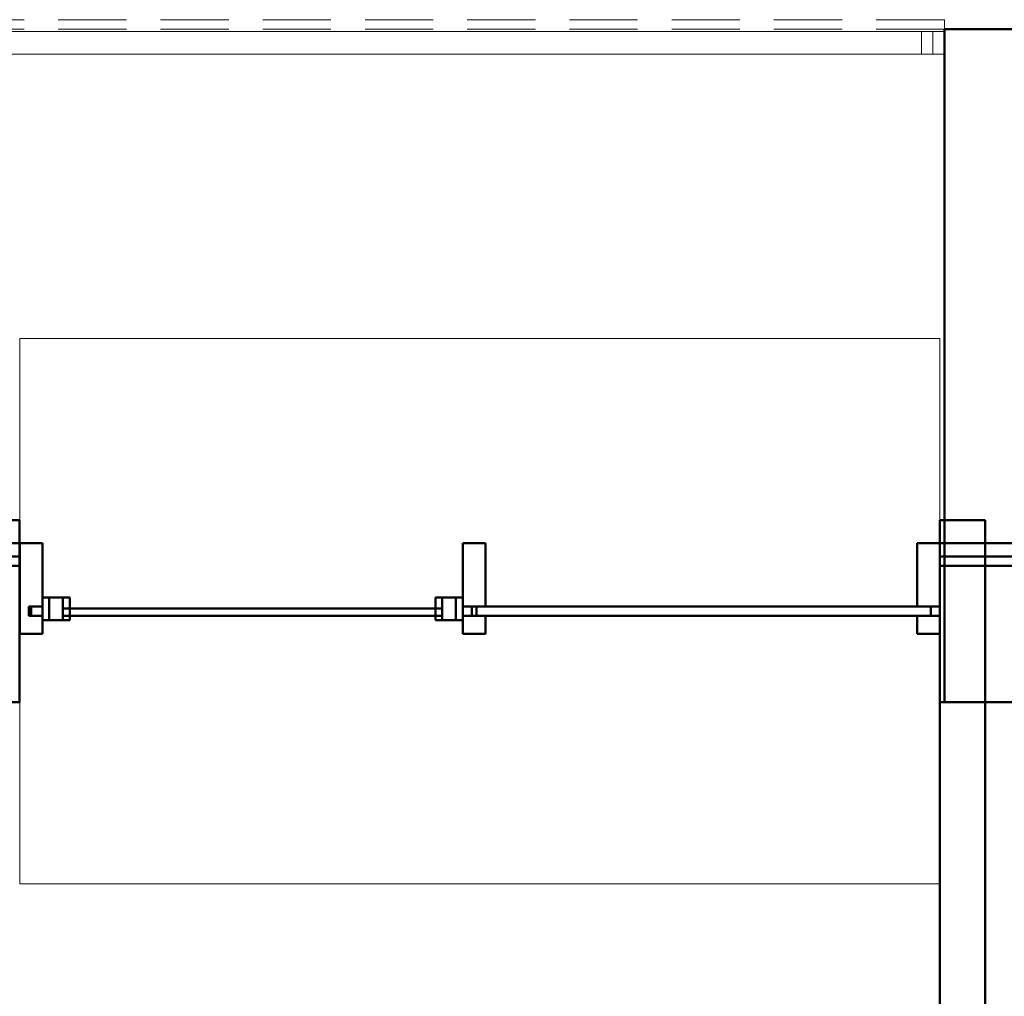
# Model space of a CAD drawing. Header units: millimetres. Extents: x -121 to 21826, y 1231 to 39091.
# Tile 30 of 66: x 10191 to 12358, y 36860 to 39009. Entities that reach past the tile are written whole.
import ezdxf

# ---------------------------------------------------------------- set-up
doc = ezdxf.new("R2010")
doc.units = ezdxf.units.MM
doc.linetypes.add('ADSK_Штриховая_ш3 п1_5', pattern=[225, 150, -75])
for name, color, linetype, lineweight in [('A-DETL-____-MBND', 5, 'ADSK_Штриховая_ш3 п1_5', 20), ('A-GENM-____-MCUT', 13, 'Continuous', 50), ('A-GENM-____-OTLN', 13, 'Continuous', 20), ('A-PART-____-MCUT', 2, 'Continuous', 50), ('A-PART-____-OTLN', 2, 'Continuous', 20), ('A-WALL-____-MCUT', 113, 'Continuous', 50), ('A-WALL-____-OTLN', 113, 'Continuous', 20), ('Ограждение', 7, 'Continuous', 20)]:
    doc.layers.add(name, color=color, linetype=linetype, lineweight=lineweight)

# ---------------------------------------------------------------- blocks, each defined once
blk = doc.blocks.new('Прямая форма - V line-612412-В_Этаж 03_Канализация')
at = {"layer": 'A-WALL-____-MCUT', "color": 9}
for p, q in [((-462.5, 150), (-512.5, 150)), ((-512.5, 150), (-512.5, -50)), ((-462.5, 10), (-462.5, 150)), ((-487.5, -10), (-487.5, 10)), ((-487.5, 10), (-462.5, 10)), ((-462.5, -10), (-487.5, -10)), ((-462.5, -50), (-462.5, -10)), ((-512.5, -50), (-462.5, -50))]:
    blk.add_line(p, q, dxfattribs=at)
blk = doc.blocks.new('Прямая форма - Iron-612413-В_Этаж 03_Канализация')
blk.add_blockref('Прямая форма - V line-612412-В_Этаж 03_Канализация', (0, 0))
blk = doc.blocks.new('Прямая форма - V line-612420-В_Этаж 03_Канализация')
at = {"layer": 'A-WALL-____-MCUT', "color": 9}
for p, q in [((1512.5, 150), (1462.5, 150)), ((1462.5, 150), (1462.5, 10)), ((1512.5, 10), (1512.5, 150)), ((1462.5, 10), (1512.5, 10)), ((1512.5, -10), (1462.5, -10)), ((1462.5, -10), (1462.5, -50)), ((1512.5, -50), (1512.5, -10)), ((1462.5, -50), (1512.5, -50))]:
    blk.add_line(p, q, dxfattribs=at)
blk = doc.blocks.new('Прямая форма - Iron-612421-В_Этаж 03_Канализация')
blk.add_blockref('Прямая форма - V line-612420-В_Этаж 03_Канализация', (0, 0))
blk = doc.blocks.new('Прямая форма - V line-612426-В_Этаж 03_Канализация')
at = {"layer": 'A-WALL-____-MCUT', "color": 9}
for p, q in [((512.5, 150), (462.5, 150)), ((462.5, 150), (462.5, 10)), ((512.5, 10), (512.5, 150)), ((462.5, 10), (512.5, 10)), ((512.5, -10), (462.5, -10)), ((462.5, -10), (462.5, -50)), ((512.5, -50), (512.5, -10)), ((462.5, -50), (512.5, -50))]:
    blk.add_line(p, q, dxfattribs=at)
blk = doc.blocks.new('Прямая форма - Iron-612427-В_Этаж 03_Канализация')
blk.add_blockref('Прямая форма - V line-612426-В_Этаж 03_Канализация', (0, 0))
blk = doc.blocks.new('Прямая форма - V line-612430-В_Этаж 03_Канализация')
at = {"layer": 'A-WALL-____-MCUT', "color": 9}
for p, q in [((1492.5, 10), (482.5, 10)), ((482.5, 10), (482.5, -10)), ((1492.5, -10), (1492.5, 10)), ((482.5, -10), (1492.5, -10))]:
    blk.add_line(p, q, dxfattribs=at)
blk = doc.blocks.new('Прямая форма - Glass-612431-В_Этаж 03_Канализация')
blk.add_blockref('Прямая форма - V line-612430-В_Этаж 03_Канализация', (0, 0))
blk = doc.blocks.new('Прямая форма - Glass-612432-В_Этаж 03_Канализация')
at = {"layer": 'A-WALL-____-MCUT', "color": 9}
for p, q in [((417.5, 6), (-417.5, 6)), ((-417.5, 6), (-417.5, -10)), ((417.5, -10), (417.5, 6)), ((-417.5, -10), (417.5, -10))]:
    blk.add_line(p, q, dxfattribs=at)
blk = doc.blocks.new('Прямая форма - Iron-612435-В_Этаж 03_Канализация')
at = {"layer": 'A-WALL-____-MCUT', "color": 9}
for p, q in [((-447.5, 30), (-462.5, 30)), ((-462.5, 30), (-462.5, -20)), ((-402.5, 30), (-462.5, 30)), ((-462.5, 30), (-462.5, -20)), ((-417.5, 30), (-447.5, 30)), ((-447.5, 30), (-447.5, -20)), ((-447.5, -20), (-447.5, 30)), ((-417.5, -20), (-417.5, 30)), ((-402.5, -20), (-402.5, 30)), ((462.5, 30), (402.5, 30)), ((402.5, 30), (402.5, -20)), ((447.5, 30), (417.5, 30)), ((417.5, 30), (417.5, -20)), ((447.5, -20), (447.5, 30)), ((462.5, 30), (447.5, 30)), ((447.5, 30), (447.5, -20)), ((462.5, -20), (462.5, 30)), ((462.5, -20), (462.5, 30)), ((-492.5, 10), (-492.5, -10)), ((-462.5, 10), (-492.5, 10)), ((-462.5, -10), (-462.5, 10)), ((492.5, 10), (462.5, 10)), ((462.5, 10), (462.5, -10)), ((492.5, -10), (492.5, 10)), ((-492.5, -10), (-462.5, -10)), ((-462.5, -20), (-447.5, -20)), ((-462.5, -20), (-402.5, -20)), ((-447.5, -20), (-417.5, -20)), ((402.5, -20), (462.5, -20)), ((417.5, -20), (447.5, -20)), ((447.5, -20), (462.5, -20)), ((462.5, -10), (492.5, -10))]:
    blk.add_line(p, q, dxfattribs=at)
blk = doc.blocks.new('Прямая форма - CW-002-612444-В_Этаж 03_Канализация')
for name in ['Прямая форма - Iron-612413-В_Этаж 03_Канализация', 'Прямая форма - Iron-612427-В_Этаж 03_Канализация', 'Прямая форма - Iron-612421-В_Этаж 03_Канализация', 'Прямая форма - Iron-612435-В_Этаж 03_Канализация', 'Прямая форма - Glass-612432-В_Этаж 03_Канализация', 'Прямая форма - Glass-612431-В_Этаж 03_Канализация']:
    blk.add_blockref(name, (0, 0))
blk = doc.blocks.new('Family - V line-612455-В_Этаж 03_Канализация')
at = {"layer": 'A-PART-____-MCUT', "color": 9}
for p, q in [((-462.5, 150), (-512.5, 150)), ((-512.5, 150), (-512.5, -50)), ((-462.5, 10), (-462.5, 150)), ((-487.5, -10), (-487.5, 10)), ((-487.5, 10), (-462.5, 10)), ((-462.5, -10), (-487.5, -10)), ((-462.5, -50), (-462.5, -10)), ((-512.5, -50), (-462.5, -50))]:
    blk.add_line(p, q, dxfattribs=at)
blk = doc.blocks.new('Family - Iron-612456-В_Этаж 03_Канализация')
blk.add_blockref('Family - V line-612455-В_Этаж 03_Канализация', (0, 0))
blk = doc.blocks.new('Family - V line-612467-В_Этаж 03_Канализация')
at = {"layer": 'A-PART-____-MCUT', "color": 9}
for p, q in [((1512.5, 150), (1462.5, 150)), ((1462.5, 150), (1462.5, 10)), ((1512.5, 10), (1512.5, 150)), ((1462.5, 10), (1512.5, 10)), ((1512.5, -10), (1462.5, -10)), ((1462.5, -10), (1462.5, -50)), ((1512.5, -50), (1512.5, -10)), ((1462.5, -50), (1512.5, -50))]:
    blk.add_line(p, q, dxfattribs=at)
blk = doc.blocks.new('Family - Iron-612468-В_Этаж 03_Канализация')
blk.add_blockref('Family - V line-612467-В_Этаж 03_Канализация', (0, 0))
blk = doc.blocks.new('Family - V line-612476-В_Этаж 03_Канализация')
at = {"layer": 'A-PART-____-MCUT', "color": 9}
for p, q in [((512.5, 150), (462.5, 150)), ((462.5, 150), (462.5, 10)), ((512.5, 10), (512.5, 150)), ((462.5, 10), (512.5, 10)), ((512.5, -10), (462.5, -10)), ((462.5, -10), (462.5, -50)), ((512.5, -50), (512.5, -10)), ((462.5, -50), (512.5, -50))]:
    blk.add_line(p, q, dxfattribs=at)
blk = doc.blocks.new('Family - Iron-612477-В_Этаж 03_Канализация')
blk.add_blockref('Family - V line-612476-В_Этаж 03_Канализация', (0, 0))
blk = doc.blocks.new('Family - V line-612482-В_Этаж 03_Канализация')
at = {"layer": 'A-PART-____-MCUT', "color": 9}
for p, q in [((1492.5, 10), (482.5, 10)), ((482.5, 10), (482.5, -10)), ((1492.5, -10), (1492.5, 10)), ((482.5, -10), (1492.5, -10))]:
    blk.add_line(p, q, dxfattribs=at)
blk = doc.blocks.new('Family - Glass-612483-В_Этаж 03_Канализация')
blk.add_blockref('Family - V line-612482-В_Этаж 03_Канализация', (0, 0))
blk = doc.blocks.new('Family - Glass-612485-В_Этаж 03_Канализация')
at = {"layer": 'A-PART-____-MCUT', "color": 9}
for p, q in [((417.5, 6), (-417.5, 6)), ((-417.5, 6), (-417.5, -10)), ((417.5, -10), (417.5, 6)), ((-417.5, -10), (417.5, -10))]:
    blk.add_line(p, q, dxfattribs=at)
blk = doc.blocks.new('Family - Iron-612490-В_Этаж 03_Канализация')
at = {"layer": 'A-PART-____-MCUT', "color": 9}
for p, q in [((-447.5, 30), (-462.5, 30)), ((-462.5, 30), (-462.5, -20)), ((-402.5, 30), (-462.5, 30)), ((-462.5, 30), (-462.5, -20)), ((-417.5, 30), (-447.5, 30)), ((-447.5, 30), (-447.5, -20)), ((-447.5, -20), (-447.5, 30)), ((-417.5, -20), (-417.5, 30)), ((-402.5, -20), (-402.5, 30)), ((462.5, 30), (402.5, 30)), ((402.5, 30), (402.5, -20)), ((447.5, 30), (417.5, 30)), ((417.5, 30), (417.5, -20)), ((447.5, -20), (447.5, 30)), ((462.5, 30), (447.5, 30)), ((447.5, 30), (447.5, -20)), ((462.5, -20), (462.5, 30)), ((462.5, -20), (462.5, 30)), ((-492.5, 10), (-492.5, -10)), ((-462.5, 10), (-492.5, 10)), ((-462.5, -10), (-462.5, 10)), ((492.5, 10), (462.5, 10)), ((462.5, 10), (462.5, -10)), ((492.5, -10), (492.5, 10)), ((-492.5, -10), (-462.5, -10)), ((-462.5, -20), (-447.5, -20)), ((-462.5, -20), (-402.5, -20)), ((-447.5, -20), (-417.5, -20)), ((402.5, -20), (462.5, -20)), ((417.5, -20), (447.5, -20)), ((447.5, -20), (462.5, -20)), ((462.5, -10), (492.5, -10))]:
    blk.add_line(p, q, dxfattribs=at)
blk = doc.blocks.new('Прямая форма - V line-612656-В_Этаж 03_Канализация')
at = {"layer": 'A-WALL-____-MCUT', "color": 9}
for p, q in [((2840, 100), (0, 100)), ((0, 100), (0, 10)), ((0, 10), (400, 10)), ((400, 10), (400, 0)), ((400, 0), (2840, 0))]:
    blk.add_line(p, q, dxfattribs=at)
blk = doc.blocks.new('Прямая форма - SW - 016-612657-В_Этаж 03_Канализация')
blk.add_blockref('Прямая форма - V line-612656-В_Этаж 03_Канализация', (0, 0))
blk = doc.blocks.new('Прямая форма - Insulation - Thermal Break-612773-В_Этаж 03_Канализация')
at = {"layer": 'A-WALL-____-MCUT', "color": 9}
for p, q in [((1080, 80), (-50, 80)), ((-50, 80), (-50, 50)), ((1080, 51.3), (1080, 80)), ((-50, 50), (115.1, 50)), ((115.1, 50), (115.1, 51.3)), ((115.1, 51.3), (1080, 51.3))]:
    blk.add_line(p, q, dxfattribs=at)
blk = doc.blocks.new('Прямая форма - Masonry Block - Structural-612775-В_Этаж 03_Канализация')
at = {"layer": 'A-WALL-____-MCUT', "color": 9}
for p, q in [((1080, 400), (-50, 400)), ((-50, 400), (-50, 212.9)), ((1080, 212.9), (1080, 400)), ((-50, 212.9), (1080, 212.9))]:
    blk.add_line(p, q, dxfattribs=at)
at = {"layer": 'A-WALL-____-OTLN', "color": 253}
for p, q in [((1080, 212.9), (1080, 100)), ((-50, 144.9), (27.8, 100)), ((27.8, 100), (-50, 100)), ((27.8, 100), (1080, 100))]:
    blk.add_line(p, q, dxfattribs=at)
blk = doc.blocks.new('Прямая форма - Concrete - Structural-612776-В_Этаж 03_Канализация')
at = {"layer": 'A-WALL-____-OTLN', "color": 253}
for p, q in [((-50, 100), (27.8, 100)), ((1080, 100), (27.8, 100)), ((27.8, 100), (62.4, 80)), ((1080, 100), (1080, 80))]:
    blk.add_line(p, q, dxfattribs=at)
blk = doc.blocks.new('Прямая форма - SW - 005-612777-В_Этаж 03_Канализация')
for name in ['Прямая форма - Masonry Block - Structural-612775-В_Этаж 03_Канализация', 'Прямая форма - Concrete - Structural-612776-В_Этаж 03_Канализация', 'Прямая форма - Insulation - Thermal Break-612773-В_Этаж 03_Канализация']:
    blk.add_blockref(name, (0, 0))
blk = doc.blocks.new('Family - Masonry Block - Structural-612783-В_Этаж 03_Канализация')
at = {"layer": 'A-PART-____-MCUT', "color": 9}
for p, q in [((1080, 400), (-50, 400)), ((-50, 400), (-50, 212.9)), ((1080, 212.9), (1080, 400)), ((-50, 212.9), (1080, 212.9))]:
    blk.add_line(p, q, dxfattribs=at)
at = {"layer": 'A-PART-____-OTLN', "color": 253}
for p, q in [((1080, 212.9), (1080, 100)), ((-50, 144.9), (27.8, 100)), ((27.8, 100), (-50, 100)), ((27.8, 100), (1080, 100))]:
    blk.add_line(p, q, dxfattribs=at)
blk = doc.blocks.new('Прямая форма - V line-612891-В_Этаж 03_Канализация')
at = {"layer": 'Ограждение', "color": 253}
for p, q in [((-43.2, 55), (6.8, 55)), ((-43.2, 55), (-43.2, 5)), ((6.8, 55), (6.8, 5)), ((-43.2, 5), (6.8, 5))]:
    blk.add_line(p, q, dxfattribs=at)
blk = doc.blocks.new('Прямая форма - Steel - Stainless-612892-В_Этаж 03_Канализация')
blk.add_blockref('Прямая форма - V line-612891-В_Этаж 03_Канализация', (0, 0))
blk = doc.blocks.new('Прямая форма - Steel - Stainless-612893-В_Этаж 03_Канализация')
at = {"layer": 'Ограждение', "color": 253}
for p, q in [((-18.2, 5), (-18.2, 55)), ((4011.9, 55), (-18.2, 55)), ((4011.9, 55), (4011.9, 5)), ((4011.9, 5), (-18.2, 5))]:
    blk.add_line(p, q, dxfattribs=at)
blk = doc.blocks.new('Прямая форма - V line-612915-В_Этаж 03_Канализация')
at = {"layer": 'Ограждение', "color": 253}
for p, q in [((3986.9, 55), (4036.4, 55)), ((3986.9, 55), (3986.9, 5)), ((3986.9, 5), (4036.4, 5))]:
    blk.add_line(p, q, dxfattribs=at)
blk = doc.blocks.new('Прямая форма - Steel - Stainless-612916-В_Этаж 03_Канализация')
blk.add_blockref('Прямая форма - V line-612915-В_Этаж 03_Канализация', (0, 0))
blk = doc.blocks.new('Прямая форма - RAILING - 004-612917-В_Этаж 03_Канализация')
for name in ['Прямая форма - Steel - Stainless-612892-В_Этаж 03_Канализация', 'Прямая форма - Steel - Stainless-612893-В_Этаж 03_Канализация', 'Прямая форма - Steel - Stainless-612916-В_Этаж 03_Канализация']:
    blk.add_blockref(name, (0, 0))
blk = doc.blocks.new('Family - V line-612919-В_Этаж 03_Канализация')
at = {"layer": 'A-PART-____-OTLN', "color": 253}
for p, q in [((-43.2, 55), (6.8, 55)), ((-43.2, 55), (-43.2, 5)), ((6.8, 55), (6.8, 5)), ((-43.2, 5), (6.8, 5))]:
    blk.add_line(p, q, dxfattribs=at)
blk = doc.blocks.new('Family - Steel - Stainless-612920-В_Этаж 03_Канализация')
blk.add_blockref('Family - V line-612919-В_Этаж 03_Канализация', (0, 0))
blk = doc.blocks.new('Family - Steel - Stainless-612922-В_Этаж 03_Канализация')
at = {"layer": 'A-PART-____-OTLN', "color": 253}
for p, q in [((-18.2, 5), (-18.2, 55)), ((4011.9, 55), (-18.2, 55)), ((4011.9, 55), (4011.9, 5)), ((4011.9, 5), (-18.2, 5))]:
    blk.add_line(p, q, dxfattribs=at)
blk = doc.blocks.new('Прямая форма - Timber - Floor-613062-В_Этаж 03_Канализация')
at = {"layer": 'A-DETL-____-MBND', "color": 253}
blk.add_line((-2359.9, 1080), (-6439.9, 1080), dxfattribs=at)
blk = doc.blocks.new('Прямая форма - SLA - 009-613065-В_Этаж 03_Канализация')
blk.add_blockref('Прямая форма - Timber - Floor-613062-В_Этаж 03_Канализация', (0, 0))
blk = doc.blocks.new('Family - Timber - Floor-613069-В_Этаж 03_Канализация')
at = {"layer": 'A-DETL-____-MBND', "color": 253}
blk.add_line((-2359.9, 1080), (-6439.9, 1080), dxfattribs=at)
blk = doc.blocks.new('Прямая форма - Masonry Block - Structural-613187-В_Этаж 03_Канализация')
at = {"layer": 'A-WALL-____-MCUT', "color": 9}
for p, q in [((2160, 400), (0, 400)), ((0, 400), (0, 167.8)), ((2160, 100), (2160, 400)), ((0, 167.8), (1972.9, 167.8)), ((1972.9, 167.8), (1972.9, 100)), ((1972.9, 100), (2160, 100))]:
    blk.add_line(p, q, dxfattribs=at)
at = {"layer": 'A-WALL-____-OTLN', "color": 253}
for p, q in [((1972.9, 167.8), (1933.8, 100)), ((1933.8, 100), (1811.3, 100)), ((1972.9, 100), (1933.8, 100))]:
    blk.add_line(p, q, dxfattribs=at)
blk = doc.blocks.new('Прямая форма - Concrete - Structural-613188-В_Этаж 03_Канализация')
at = {"layer": 'A-WALL-____-MCUT', "color": 9}
for p, q in [((2160, 100), (1972.9, 100)), ((1972.9, 100), (1972.9, 80)), ((2160, 80), (2160, 100)), ((1972.9, 80), (2160, 80))]:
    blk.add_line(p, q, dxfattribs=at)
at = {"layer": 'A-WALL-____-OTLN', "color": 253}
for p, q in [((1933.8, 100), (1811.3, 100)), ((1933.8, 100), (1922.2, 80)), ((1972.9, 100), (1933.8, 100))]:
    blk.add_line(p, q, dxfattribs=at)
blk = doc.blocks.new('Прямая форма - Insulation - Thermal Break-613190-В_Этаж 03_Канализация')
at = {"layer": 'A-WALL-____-MCUT', "color": 9}
for p, q in [((2160, 80), (-200, 80)), ((-200, 80), (-200, 50)), ((2160, 50), (2160, 80)), ((-200, 50), (2160, 50))]:
    blk.add_line(p, q, dxfattribs=at)
blk = doc.blocks.new('Прямая форма - SW - 004-613191-В_Этаж 03_Канализация')
for name in ['Прямая форма - Masonry Block - Structural-613187-В_Этаж 03_Канализация', 'Прямая форма - Concrete - Structural-613188-В_Этаж 03_Канализация', 'Прямая форма - Insulation - Thermal Break-613190-В_Этаж 03_Канализация']:
    blk.add_blockref(name, (0, 0))
blk = doc.blocks.new('Family - Masonry Block - Structural-613193-В_Этаж 03_Канализация')
at = {"layer": 'A-PART-____-MCUT', "color": 9}
for p, q in [((2160, 400), (0, 400)), ((0, 400), (0, 167.8)), ((2160, 100), (2160, 400)), ((0, 167.8), (1972.9, 167.8)), ((1972.9, 167.8), (1972.9, 100)), ((1972.9, 100), (2160, 100))]:
    blk.add_line(p, q, dxfattribs=at)
at = {"layer": 'A-PART-____-OTLN', "color": 253}
for p, q in [((1972.9, 167.8), (1933.8, 100)), ((1933.8, 100), (1811.3, 100)), ((1972.9, 100), (1933.8, 100))]:
    blk.add_line(p, q, dxfattribs=at)
blk = doc.blocks.new('Family - Concrete - Structural-613195-В_Этаж 03_Канализация')
at = {"layer": 'A-PART-____-MCUT', "color": 9}
for p, q in [((2160, 100), (1972.9, 100)), ((1972.9, 100), (1972.9, 80)), ((2160, 80), (2160, 100)), ((1972.9, 80), (2160, 80))]:
    blk.add_line(p, q, dxfattribs=at)
at = {"layer": 'A-PART-____-OTLN', "color": 253}
for p, q in [((1933.8, 100), (1811.3, 100)), ((1933.8, 100), (1922.2, 80)), ((1972.9, 100), (1933.8, 100))]:
    blk.add_line(p, q, dxfattribs=at)
blk = doc.blocks.new('Family - Insulation - Thermal Break-613199-В_Этаж 03_Канализация')
at = {"layer": 'A-PART-____-MCUT', "color": 9}
for p, q in [((2160, 80), (-200, 80)), ((-200, 80), (-200, 50)), ((2160, 50), (2160, 80)), ((-200, 50), (2160, 50))]:
    blk.add_line(p, q, dxfattribs=at)
blk = doc.blocks.new('Прямая форма - V line-613389-В_Этаж 03_Канализация')
at = {"layer": 'A-DETL-____-MBND', "color": 253}
for p, q in [((31503.2, 39008.8), (29309.4, 39008.8)), ((29309.4, 39008.8), (29309.4, 38987.6)), ((31503.2, 39008.8), (31503.2, 38987.6)), ((31503.2, 38987.6), (29309.4, 38987.6))]:
    blk.add_line(p, q, dxfattribs=at)
blk = doc.blocks.new('Прямая форма - SLA - 009-613390-В_Этаж 03_Канализация')
blk.add_blockref('Прямая форма - V line-613389-В_Этаж 03_Канализация', (0, 0))
blk = doc.blocks.new('Прямая форма - Gypsum Plasterboard - Waterproof-613612-В_Этаж 03_Канализация')
at = {"layer": 'A-WALL-____-MCUT', "color": 9}
for p, q in [((10, 50), (0, 50)), ((0, 50), (0, 0)), ((10, 0), (10, 50)), ((4080, 50), (2035.1, 50)), ((2035.1, 50), (2035.1, 0)), ((4080, 0), (4080, 50)), ((0, 0), (10, 0)), ((2035.1, 0), (4080, 0))]:
    blk.add_line(p, q, dxfattribs=at)
blk = doc.blocks.new('Прямая форма - Insulation - Thermal Break-613613-В_Этаж 03_Канализация')
at = {"layer": 'A-WALL-____-MCUT', "color": 9}
for p, q in [((10, 80), (0, 80)), ((0, 80), (0, 50)), ((10, 50), (10, 80)), ((4080, 80), (2035.1, 80)), ((2035.1, 80), (2035.1, 50)), ((4080, 50), (4080, 80)), ((0, 50), (10, 50)), ((2035.1, 50), (4080, 50))]:
    blk.add_line(p, q, dxfattribs=at)
blk = doc.blocks.new('Прямая форма - Masonry Block - Structural-613614-В_Этаж 03_Канализация')
at = {"layer": 'A-WALL-____-MCUT', "color": 9}
for p, q in [((10, 400), (0, 400)), ((0, 400), (0, 100)), ((10, 100), (10, 400)), ((3177, 400), (2035.1, 400)), ((2035.1, 400), (2035.1, 100)), ((3340, 400), (3183, 400)), ((3453, 400), (3360, 400)), ((4080, 400), (3475, 400)), ((4080, 100), (4080, 400)), ((0, 100), (10, 100)), ((2035.1, 100), (4080, 100))]:
    blk.add_line(p, q, dxfattribs=at)
blk = doc.blocks.new('Прямая форма - Concrete - Structural-613615-В_Этаж 03_Канализация')
at = {"layer": 'A-WALL-____-MCUT', "color": 9}
for p, q in [((10, 100), (0, 100)), ((0, 100), (0, 80)), ((10, 80), (10, 100)), ((4080, 100), (2035.1, 100)), ((2035.1, 100), (2035.1, 80)), ((4080, 80), (4080, 100)), ((0, 80), (10, 80)), ((2035.1, 80), (4080, 80))]:
    blk.add_line(p, q, dxfattribs=at)
blk = doc.blocks.new('Прямая форма - SW - 004-613616-В_Этаж 03_Канализация')
for name in ['Прямая форма - Masonry Block - Structural-613614-В_Этаж 03_Канализация', 'Прямая форма - Concrete - Structural-613615-В_Этаж 03_Канализация', 'Прямая форма - Insulation - Thermal Break-613613-В_Этаж 03_Канализация', 'Прямая форма - Gypsum Plasterboard - Waterproof-613612-В_Этаж 03_Канализация']:
    blk.add_blockref(name, (0, 0))
blk = doc.blocks.new('Family - Gypsum Plasterboard - Waterproof-613618-В_Этаж 03_Канализация')
at = {"layer": 'A-PART-____-MCUT', "color": 9}
for p, q in [((10, 50), (0, 50)), ((0, 50), (0, 0)), ((10, 0), (10, 50)), ((4080, 50), (2035.1, 50)), ((2035.1, 50), (2035.1, 0)), ((4080, 0), (4080, 50)), ((0, 0), (10, 0)), ((2035.1, 0), (4080, 0))]:
    blk.add_line(p, q, dxfattribs=at)
blk = doc.blocks.new('Family - Insulation - Thermal Break-613620-В_Этаж 03_Канализация')
at = {"layer": 'A-PART-____-MCUT', "color": 9}
for p, q in [((10, 80), (0, 80)), ((0, 80), (0, 50)), ((10, 50), (10, 80)), ((4080, 80), (2035.1, 80)), ((2035.1, 80), (2035.1, 50)), ((4080, 50), (4080, 80)), ((0, 50), (10, 50)), ((2035.1, 50), (4080, 50))]:
    blk.add_line(p, q, dxfattribs=at)
blk = doc.blocks.new('Family - Masonry Block - Structural-613622-В_Этаж 03_Канализация')
at = {"layer": 'A-PART-____-MCUT', "color": 9}
for p, q in [((10, 400), (0, 400)), ((0, 400), (0, 100)), ((10, 100), (10, 400)), ((3177, 400), (2035.1, 400)), ((2035.1, 400), (2035.1, 100)), ((3340, 400), (3183, 400)), ((3453, 400), (3360, 400)), ((4080, 400), (3475, 400)), ((4080, 100), (4080, 400)), ((0, 100), (10, 100)), ((2035.1, 100), (4080, 100))]:
    blk.add_line(p, q, dxfattribs=at)
blk = doc.blocks.new('Family - OP - 007-613624-В_Этаж 03_Канализация')
at = {"layer": 'A-GENM-____-MCUT', "lineweight": 9}
for p, q in [((31493.2, 38307.6), (29468.2, 38307.6)), ((29468.2, 38307.6), (29468.2, 37107.6)), ((31493.2, 37107.6), (31493.2, 38307.6)), ((29468.2, 37107.6), (31493.2, 37107.6))]:
    blk.add_line(p, q, dxfattribs=at)
blk = doc.blocks.new('Family - Concrete - Structural-613626-В_Этаж 03_Канализация')
at = {"layer": 'A-PART-____-MCUT', "color": 9}
for p, q in [((10, 100), (0, 100)), ((0, 100), (0, 80)), ((10, 80), (10, 100)), ((4080, 100), (2035.1, 100)), ((2035.1, 100), (2035.1, 80)), ((4080, 80), (4080, 100)), ((0, 80), (10, 80)), ((2035.1, 80), (4080, 80))]:
    blk.add_line(p, q, dxfattribs=at)
blk = doc.blocks.new('V line_ifc_RVT-1-В_Этаж 03_Канализация')
at = {"layer": 'A-GENM-____-OTLN', "color": 253, "lineweight": 20}
for name, p in [('Прямая форма - SLA - 009-613390-В_Этаж 03_Канализация', (0, 0)), ('Прямая форма - SLA - 009-613065-В_Этаж 03_Канализация', (33863.1, 37907.6)), ('Family - OP - 007-613624-В_Этаж 03_Канализация', (0, 0))]:
    blk.add_blockref(name, p, dxfattribs=at)
at = {"layer": 'A-PART-____-OTLN', "color": 253, "lineweight": 20}
for name, p in [('Family - Timber - Floor-613069-В_Этаж 03_Канализация', (33863.1, 37907.6)), ('Family - Iron-612456-В_Этаж 03_Канализация', (29980.7, 37707.6)), ('Family - Iron-612477-В_Этаж 03_Канализация', (29980.7, 37707.6)), ('Family - Iron-612468-В_Этаж 03_Канализация', (29980.7, 37707.6)), ('Family - Iron-612490-В_Этаж 03_Канализация', (29980.7, 37707.6)), ('Family - Glass-612485-В_Этаж 03_Канализация', (29980.7, 37707.6)), ('Family - Glass-612483-В_Этаж 03_Канализация', (29980.7, 37707.6))]:
    blk.add_blockref(name, p, dxfattribs=at)
for name, p, rotation in [('Family - Masonry Block - Structural-612783-В_Этаж 03_Канализация', (31903.2, 37907.6), 90), ('Family - Steel - Stainless-612922-В_Этаж 03_Канализация', (31459.7, 38987.6), 180), ('Family - Steel - Stainless-612920-В_Этаж 03_Канализация', (31459.7, 38987.6), 180), ('Family - Gypsum Plasterboard - Waterproof-613618-В_Этаж 03_Канализация', (31503.2, 37907.6), 180), ('Family - Insulation - Thermal Break-613620-В_Этаж 03_Канализация', (31503.2, 37907.6), 180), ('Family - Insulation - Thermal Break-613199-В_Этаж 03_Канализация', (33663.2, 37907.6), 180), ('Family - Concrete - Structural-613626-В_Этаж 03_Канализация', (31503.2, 37907.6), 180), ('Family - Concrete - Structural-613195-В_Этаж 03_Канализация', (33663.2, 37907.6), 180), ('Family - Masonry Block - Structural-613622-В_Этаж 03_Канализация', (31503.2, 37907.6), 180), ('Family - Masonry Block - Structural-613193-В_Этаж 03_Канализация', (33663.2, 37907.6), 180)]:
    blk.add_blockref(name, p, dxfattribs=dict(at, rotation=rotation))
at = {"layer": 'A-WALL-____-OTLN', "color": 253, "lineweight": 20}
for name, p, rotation in [('Прямая форма - SW - 005-612777-В_Этаж 03_Канализация', (31903.2, 37907.6), 90), ('Прямая форма - SW - 004-613616-В_Этаж 03_Канализация', (31503.2, 37907.6), 180), ('Прямая форма - SW - 016-612657-В_Этаж 03_Канализация', (31493.2, 37907.6), 270), ('Прямая форма - SW - 004-613191-В_Этаж 03_Канализация', (33663.2, 37907.6), 180)]:
    blk.add_blockref(name, p, dxfattribs=dict(at, rotation=rotation))
blk.add_blockref('Прямая форма - CW-002-612444-В_Этаж 03_Канализация', (29980.7, 37707.6), dxfattribs=at)
at = {"layer": 'Ограждение', "color": 253, "lineweight": 20, "rotation": 180}
blk.add_blockref('Прямая форма - RAILING - 004-612917-В_Этаж 03_Канализация', (31459.7, 38987.6), dxfattribs=at)

msp = doc.modelspace()

# ---------------------------------------------------------------- block references
at = {"lineweight": 9}
msp.add_blockref('V line_ifc_RVT-1-В_Этаж 03_Канализация', (-19277.2, 0), dxfattribs=at)

doc.saveas('drawing.dxf')
